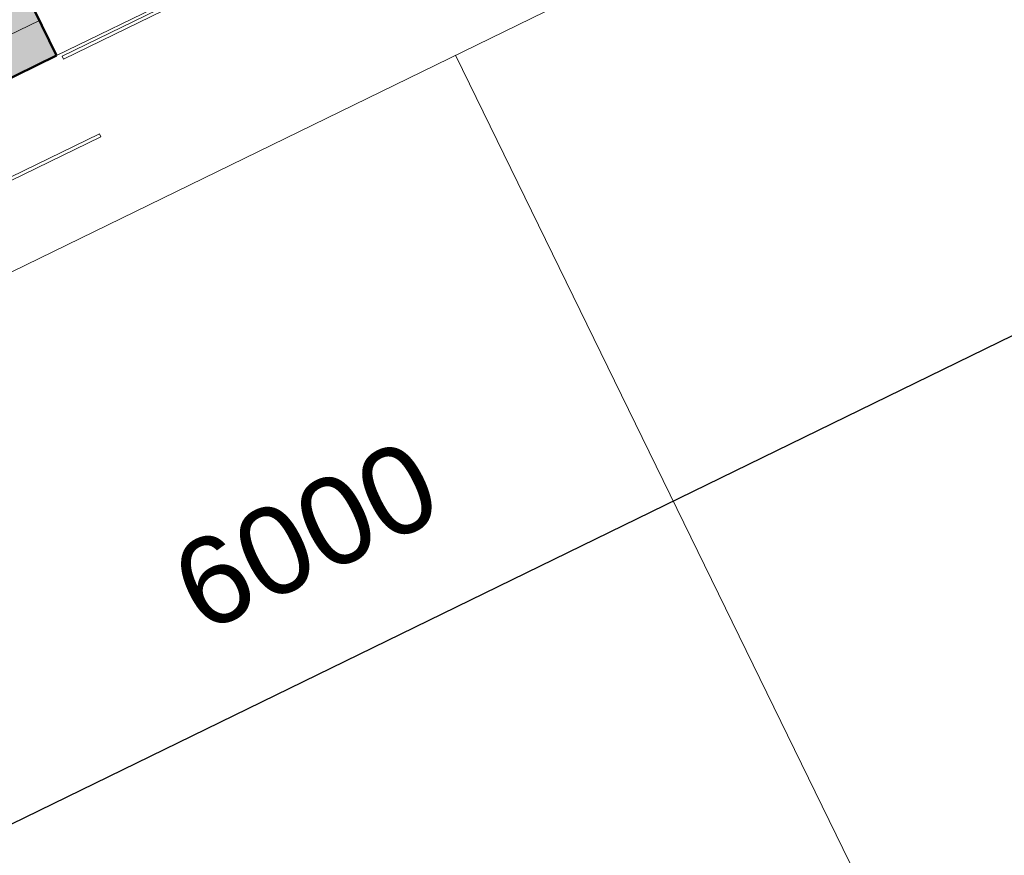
# Model space of a CAD drawing. Header units: millimetres. Extents: x -1662057 to -197461, y -941126 to 63888.
# Tile 114 of 209: x -1597381 to -1594345, y -345670 to -343093. Entities that reach past the tile are written whole.
import ezdxf

# ---------------------------------------------------------------- set-up
doc = ezdxf.new("R2010")
doc.units = ezdxf.units.MM
doc.layers.get('0').update_dxf_attribs({"linetype": 'CONTINUOUS'})
doc.layers.get('Defpoints').update_dxf_attribs({"linetype": 'CONTINUOUS'})
for name, color, linetype, lineweight in [('A-ANNO-DIMS', 211, 'CONTINUOUS', 9), ('A-ANNO-SYMB', 150, 'CONTINUOUS', 9), ('A-MASS', 70, 'CONTINUOUS', 5), ('A-Wall', 252, 'CONTINUOUS', 0), ('A-WALL-PATT', 111, 'CONTINUOUS', 50)]:
    doc.layers.add(name, color=color, linetype=linetype, lineweight=lineweight)
doc.styles.add('Arial_2', font='arial.ttf', dxfattribs={"height": 270})
doc.dimstyles.new('Arrow_-_2_5mm_Arial', dxfattribs={"dimscale": 304.8, "dimtxt": 275.470038, "dimasz": 0.984252, "dimexe": 1.181102, "dimexo": 0.738189, "dimgap": 0.86122, "dimtad": 1, "dimdec": 0, "dimrnd": 5, "dimzin": 0, "dimdsep": 46, "dimtxsty": 'Arial_2', "dimblk1": 'OBLIQUE', "dimblk2": 'OBLIQUE', "dimsah": 1, "dimcen": 0.09, "dimazin": 0, "dimtfac": 1, "dimtdec": 4, "dimtix": 1, "dimtmove": 0, "dimatfit": 3, "dimfxl": 1, "dimtvp": 1, "dimtfill": 1, "dimtolj": 1, "dimtzin": 0, "dimarcsym": 2})

# ---------------------------------------------------------------- blocks, each defined once
blk = doc.blocks.new('_OBLIQUE')
at = {"color": 0, "linetype": 'ByBlock'}
blk.add_line((-0.5, -0.5), (0.5, 0.5), dxfattribs=at)
blk = doc.blocks.new('*D1375')
at = {"layer": 'A-ANNO-DIMS', "color": 0, "lineweight": -2, "transparency": 16777216}
for p, q in [((-1599019.3, -346361.6), (-1593627.7, -343729)), ((-1593622, -343740.5), (-1593469.7, -344052.5)), ((-1599013.6, -346373.2), (-1598861.3, -346685.1))]:
    blk.add_line(p, q, dxfattribs=at)
at = {"layer": 'Defpoints', "color": 0, "transparency": 16777216}
for p in [(-1593720.7, -343538.4), (-1593627.7, -343729), (-1599112.3, -346171)]:
    blk.add_point(p, dxfattribs=at)
at = {"layer": 'A-ANNO-DIMS', "color": 0, "lineweight": -2, "transparency": 16777216, "xscale": 299.9999999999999, "yscale": 299.9999999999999, "zscale": 299.9999999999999}
for p, rotation in [((-1593627.7, -343729), 26.0254347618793), ((-1599019.3, -346361.6), 206.0254347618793)]:
    blk.add_blockref('_OBLIQUE', p, dxfattribs=dict(at, rotation=rotation))
at = {"layer": 'A-ANNO-DIMS', "color": 0, "transparency": 16777216, "insert": (-1596499.1, -344685.5), "char_height": 270, "attachment_point": 5, "rotation": 26.0254, "style": 'Arial_2', "bg_fill": 3, "box_fill_scale": 1.1, "bg_fill_color": 256, "bg_fill_true_color": 13158600, "bg_fill_transparency": 0}
blk.add_mtext('\\A1;6000', dxfattribs=at)

msp = doc.modelspace()

# ---------------------------------------------------------------- hatches: boundary and pattern name
at = {"layer": 'A-Wall', "true_color": 0x636466}
msp.add_hatch(color=251, dxfattribs=at).paths.add_polyline_path([(-1597266.98611, -343204.10601), (-1597267.42488, -343203.20742), (-1597353.45965, -343246.32951)], flags=0)
at = {"layer": 'A-WALL-PATT', "true_color": 0x636466}
for points in [[(-1597320.07729, -343095.37549), (-1597407.83131, -342915.65562), (-1599883.47253, -344124.46724), (-1599795.71851, -344304.18711), (-1597406.62594, -343137.63566)], [(-1597267.42488, -343203.20742), (-1597320.07729, -343095.37549), (-1599795.71851, -344304.18711), (-1599793.52466, -344308.68011), (-1599977.73753, -344398.62798), (-1599927.27897, -344501.9669), (-1597353.89904, -343245.43121)]]:
    msp.add_hatch(color=251, dxfattribs=at).paths.add_polyline_path(points, flags=0)

# ---------------------------------------------------------------- linework, layer by layer
at = {"color": 251, "lineweight": 5, "true_color": 0x636466}
for p, q in [((-1594730.769, -341975.7324), (-1597249.54662, -343205.60708)), ((-1597245.15892, -343214.59307), (-1594726.38129, -341984.71839)), ((-1597245.15892, -343214.59307), (-1597249.54662, -343205.60708))]:
    msp.add_line(p, q, dxfattribs=at)
at = {"layer": 'A-MASS', "color": 251, "lineweight": 18, "true_color": 0x636466}
for p, q in [((-1597134.82211, -343445.14912), (-1599806.35797, -344749.61261)), ((-1597130.43441, -343454.13512), (-1599801.97027, -344758.5986)), ((-1597134.82211, -343445.14912), (-1597130.43441, -343454.13512))]:
    msp.add_line(p, q, dxfattribs=at)
at = {"layer": 'A-Wall', "color": 251, "true_color": 0x636466}
msp.add_line((-1594714.96394, -341957.99894), (-1597266.98611, -343204.10601), dxfattribs=at)
at = {"layer": 'A-Wall', "color": 251, "lineweight": 50, "true_color": 0x636466}
for q in [(-1597410.02516, -342911.16262), (-1600349.1819, -344709.08745)]:
    msp.add_line((-1597266.98611, -343204.10601), q, dxfattribs=at)
at = {"layer": 'A-Wall', "color": 251, "lineweight": 5, "true_color": 0x636466}
for p, q in [((-1599795.71851, -344304.18711), (-1597320.07729, -343095.37549)), ((-1597320.07729, -343095.37549), (-1599795.71851, -344304.18711)), ((-1597267.42488, -343203.20742), (-1600349.62067, -344708.18885))]:
    msp.add_line(p, q, dxfattribs=at)

# ---------------------------------------------------------------- next in the draw order: dimensions: what is measured, and where the dimension line sits
at = {"layer": 'A-ANNO-DIMS', "color": 251, "true_color": 0x636466}
dim = msp.add_linear_dim(base=(-1593627.65549, -343728.98261), p1=(-1599112.32881, -346170.98148), p2=(-1593720.73268, -343538.3609), angle=26.02543476, dimstyle='Arrow_-_2_5mm_Arial', override={"dimpost": '<>', "dimfxl": 6000}, dxfattribs=at)
dim.commit()
dim.dimension.update_dxf_attribs({"geometry": '*D1375', "text_midpoint": (-1596499.11723, -344685.53441)})

# ---------------------------------------------------------------- next in the draw order: linework, layer by layer
at = {"layer": 'A-ANNO-SYMB', "color": 251, "true_color": 0x636466}
for p, q in [((-1598760.35721, -344532.59655), (-1590163.13639, -340334.37723)), ((-1596037.26959, -343202.85066), (-1593269.58001, -348870.59612))]:
    msp.add_line(p, q, dxfattribs=at)

doc.saveas('drawing.dxf')
